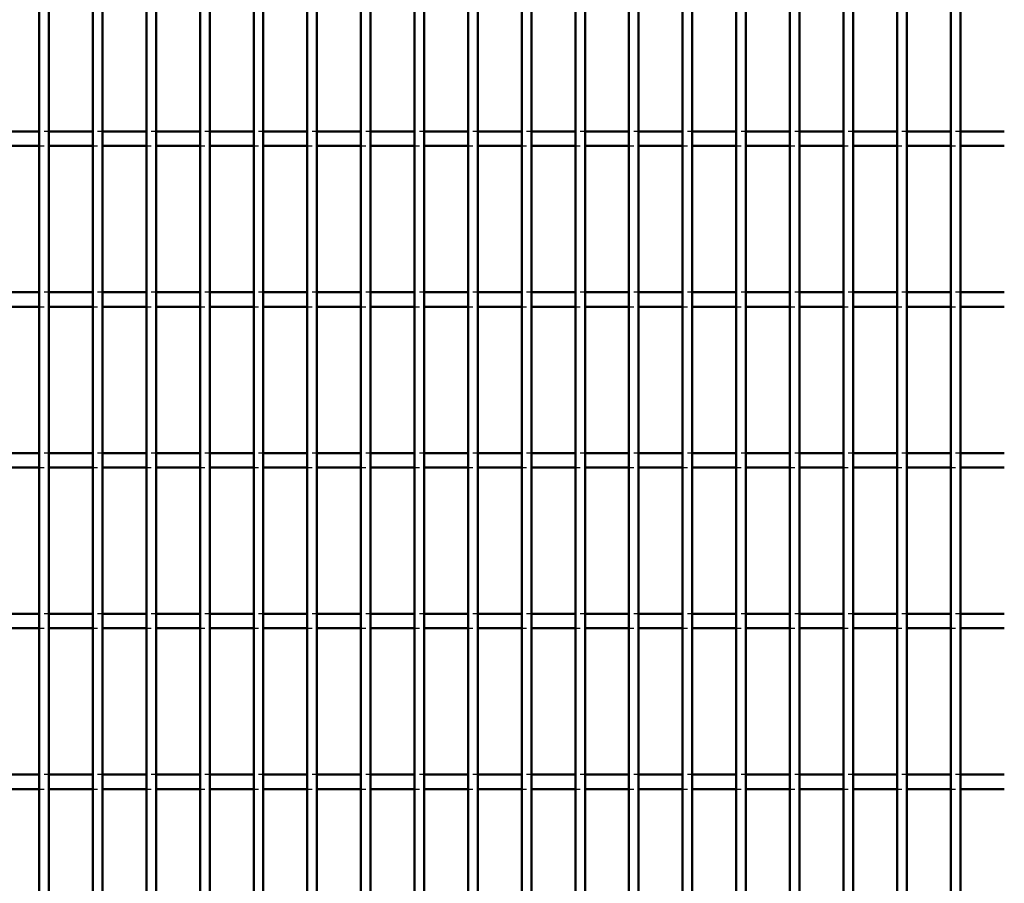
# Model space of a CAD drawing. Header units: millimetres. Extents: x -1015 to 606, y -500 to 954.
# Tile 17 of 36: x -5 to 199, y -321 to -142. Entities that reach past the tile are written whole.
import ezdxf

# ---------------------------------------------------------------- set-up
doc = ezdxf.new("R2010")
doc.units = ezdxf.units.MM
doc.linetypes.add('Dashed', pattern=[2, 1, -1])
doc.layers.add('AM_0', color=7, linetype='Continuous', lineweight=50)
doc.layers.add('AM_9', color=6, linetype='Dashed', lineweight=25)

# ---------------------------------------------------------------- blocks, each defined once
blk = doc.blocks.new('56_uoerpp81ptu5uojywpl67w0cf________0_in_LPPX423303311311120010003500_4')
at = {"layer": 'AM_0'}
for p, q in [((-1, -497), (-1, 497)), ((1, -497), (1, 497))]:
    blk.add_line(p, q, dxfattribs=at)
blk = doc.blocks.new('57_gvm1mjuqu3cnvbwqwsistt5ks________0_in_LPPX423303311311120010003500_4')
at = {"layer": 'AM_0'}
for p, q in [((10.11, -497), (10.11, 497)), ((12.11, -497), (12.11, 497))]:
    blk.add_line(p, q, dxfattribs=at)
blk = doc.blocks.new('58_kclb6s230ifr5e3gq41ciumvo________0_in_LPPX423303311311120010003500_4')
at = {"layer": 'AM_0'}
for p, q in [((21.22, -497), (21.22, 497)), ((23.22, -497), (23.22, 497))]:
    blk.add_line(p, q, dxfattribs=at)
blk = doc.blocks.new('59_9m8desiyjl9b5u0c3hhc4vgta________0_in_LPPX423303311311120010003500_4')
at = {"layer": 'AM_0'}
for p, q in [((32.33, -497), (32.33, 497)), ((34.33, -497), (34.33, 497))]:
    blk.add_line(p, q, dxfattribs=at)
blk = doc.blocks.new('60_0ws9tdhe1300vcd2jhsuzilxo________0_in_LPPX423303311311120010003500_4')
at = {"layer": 'AM_0'}
for p, q in [((43.44, -497), (43.44, 497)), ((45.44, -497), (45.44, 497))]:
    blk.add_line(p, q, dxfattribs=at)
blk = doc.blocks.new('61_7e2ougf6erd9epxibuwu57p3f________0_in_LPPX423303311311120010003500_4')
at = {"layer": 'AM_0'}
for p, q in [((54.55, -497), (54.55, 497)), ((56.55, -497), (56.55, 497))]:
    blk.add_line(p, q, dxfattribs=at)
blk = doc.blocks.new('62_j7pazp85qiwyb54dxf8vca25g________0_in_LPPX423303311311120010003500_4')
at = {"layer": 'AM_0'}
for p, q in [((65.66, -497), (65.66, 497)), ((67.66, -497), (67.66, 497))]:
    blk.add_line(p, q, dxfattribs=at)
blk = doc.blocks.new('63_m4329cs6i5uls6myivw9y4agn________0_in_LPPX423303311311120010003500_4')
at = {"layer": 'AM_0'}
for p, q in [((76.77, -497), (76.77, 497)), ((78.77, -497), (78.77, 497))]:
    blk.add_line(p, q, dxfattribs=at)
blk = doc.blocks.new('64_u7atix37ni8zf929omebf1moi________0_in_LPPX423303311311120010003500_4')
at = {"layer": 'AM_0'}
for p, q in [((87.88, -497), (87.88, 497)), ((89.88, -497), (89.88, 497))]:
    blk.add_line(p, q, dxfattribs=at)
blk = doc.blocks.new('65_zr0mignyubwktvem1t0wiz1cq________0_in_LPPX423303311311120010003500_4')
at = {"layer": 'AM_0'}
for p, q in [((98.99, -497), (98.99, 497)), ((100.99, -497), (100.99, 497))]:
    blk.add_line(p, q, dxfattribs=at)
blk = doc.blocks.new('66_3dmpc7u2wbqdyy9wiaiymqarm________0_in_LPPX423303311311120010003500_4')
at = {"layer": 'AM_0'}
for p, q in [((110.1, -497), (110.1, 497)), ((112.1, -497), (112.1, 497))]:
    blk.add_line(p, q, dxfattribs=at)
blk = doc.blocks.new('67_rr1tlcxzm94jnszt5ls4ppiva________0_in_LPPX423303311311120010003500_4')
at = {"layer": 'AM_0'}
for p, q in [((121.21, -497), (121.21, 497)), ((123.21, -497), (123.21, 497))]:
    blk.add_line(p, q, dxfattribs=at)
blk = doc.blocks.new('68_kql9dbql59dmrleba5n6et5jm________0_in_LPPX423303311311120010003500_4')
at = {"layer": 'AM_0'}
for p, q in [((132.32, -497), (132.32, 497)), ((134.32, -497), (134.32, 497))]:
    blk.add_line(p, q, dxfattribs=at)
blk = doc.blocks.new('69_80vpjhlj8lkz0ya49frndoopg________0_in_LPPX423303311311120010003500_4')
at = {"layer": 'AM_0'}
for p, q in [((143.43, -497), (143.43, 497)), ((145.43, -497), (145.43, 497))]:
    blk.add_line(p, q, dxfattribs=at)
blk = doc.blocks.new('70_hesecd1q8q2goyt0jhctqt7cl________0_in_LPPX423303311311120010003500_4')
at = {"layer": 'AM_0'}
for p, q in [((154.54, -497), (154.54, 497)), ((156.54, -497), (156.54, 497))]:
    blk.add_line(p, q, dxfattribs=at)
blk = doc.blocks.new('71_36qro5rn18f7br01eiq4wylob________0_in_LPPX423303311311120010003500_4')
at = {"layer": 'AM_0'}
for p, q in [((165.65, -497), (165.65, 497)), ((167.65, -497), (167.65, 497))]:
    blk.add_line(p, q, dxfattribs=at)
blk = doc.blocks.new('72_9myhfhm7tipx94lnsnfmjha6i________0_in_LPPX423303311311120010003500_4')
at = {"layer": 'AM_0'}
for p, q in [((176.76, -497), (176.76, 497)), ((178.76, -497), (178.76, 497))]:
    blk.add_line(p, q, dxfattribs=at)
blk = doc.blocks.new('73_fdzqw3uieacxd76lbepec59bh________0_in_LPPX423303311311120010003500_4')
at = {"layer": 'AM_0'}
for p, q in [((187.87, -497), (187.87, 497)), ((189.87, -497), (189.87, 497))]:
    blk.add_line(p, q, dxfattribs=at)
blk = doc.blocks.new('116_nidzc0pon7cv9xor8v30og95o________0_in_LPPX423303311311120010003500_4')
at = {"layer": 'AM_0'}
for p, q in [((-1, -298.47), (-10.11, -298.47)), ((-1, -298.47), (-1, -301.47)), ((1, -301.47), (1, -298.47)), ((10.11, -298.47), (1, -298.47)), ((10.11, -298.47), (10.11, -301.47)), ((12.11, -301.47), (12.11, -298.47)), ((21.22, -298.47), (12.11, -298.47)), ((21.22, -298.47), (21.22, -301.47)), ((23.22, -301.47), (23.22, -298.47)), ((32.33, -298.47), (23.22, -298.47)), ((32.33, -298.47), (32.33, -301.47)), ((34.33, -301.47), (34.33, -298.47)), ((43.44, -298.47), (34.33, -298.47)), ((43.44, -298.47), (43.44, -301.47)), ((45.44, -301.47), (45.44, -298.47)), ((54.55, -298.47), (45.44, -298.47)), ((54.55, -298.47), (54.55, -301.47)), ((56.55, -301.47), (56.55, -298.47)), ((65.66, -298.47), (56.55, -298.47)), ((65.66, -298.47), (65.66, -301.47)), ((67.66, -301.47), (67.66, -298.47)), ((76.77, -298.47), (67.66, -298.47)), ((76.77, -298.47), (76.77, -301.47)), ((78.77, -301.47), (78.77, -298.47)), ((87.88, -298.47), (78.77, -298.47)), ((87.88, -298.47), (87.88, -301.47)), ((89.88, -301.47), (89.88, -298.47)), ((98.99, -298.47), (89.88, -298.47)), ((98.99, -298.47), (98.99, -301.47)), ((100.99, -301.47), (100.99, -298.47)), ((110.1, -298.47), (100.99, -298.47)), ((110.1, -298.47), (110.1, -301.47)), ((112.1, -301.47), (112.1, -298.47)), ((121.21, -298.47), (112.1, -298.47)), ((121.21, -298.47), (121.21, -301.47)), ((123.21, -301.47), (123.21, -298.47)), ((132.32, -298.47), (123.21, -298.47)), ((132.32, -298.47), (132.32, -301.47)), ((134.32, -301.47), (134.32, -298.47)), ((143.43, -298.47), (134.32, -298.47)), ((143.43, -298.47), (143.43, -301.47)), ((145.43, -301.47), (145.43, -298.47)), ((154.54, -298.47), (145.43, -298.47)), ((154.54, -298.47), (154.54, -301.47)), ((156.54, -301.47), (156.54, -298.47)), ((165.65, -298.47), (156.54, -298.47)), ((165.65, -298.47), (165.65, -301.47)), ((167.65, -301.47), (167.65, -298.47)), ((176.76, -298.47), (167.65, -298.47)), ((176.76, -298.47), (176.76, -301.47)), ((178.76, -301.47), (178.76, -298.47)), ((187.87, -298.47), (178.76, -298.47)), ((187.87, -298.47), (187.87, -301.47)), ((189.87, -301.47), (189.87, -298.47)), ((198.98, -298.47), (189.87, -298.47)), ((-1, -301.47), (-10.11, -301.47)), ((10.11, -301.47), (1, -301.47)), ((21.22, -301.47), (12.11, -301.47)), ((32.33, -301.47), (23.22, -301.47)), ((43.44, -301.47), (34.33, -301.47)), ((54.55, -301.47), (45.44, -301.47)), ((65.66, -301.47), (56.55, -301.47)), ((76.77, -301.47), (67.66, -301.47)), ((87.88, -301.47), (78.77, -301.47)), ((98.99, -301.47), (89.88, -301.47)), ((110.1, -301.47), (100.99, -301.47)), ((121.21, -301.47), (112.1, -301.47)), ((132.32, -301.47), (123.21, -301.47)), ((143.43, -301.47), (134.32, -301.47)), ((154.54, -301.47), (145.43, -301.47)), ((165.65, -301.47), (156.54, -301.47)), ((176.76, -301.47), (167.65, -301.47)), ((187.87, -301.47), (178.76, -301.47)), ((198.98, -301.47), (189.87, -301.47))]:
    blk.add_line(p, q, dxfattribs=at)
at = {"layer": 'AM_9'}
for p, q in [((1, -298.47), (-1, -298.47)), ((12.11, -298.47), (10.11, -298.47)), ((23.22, -298.47), (21.22, -298.47)), ((34.33, -298.47), (32.33, -298.47)), ((45.44, -298.47), (43.44, -298.47)), ((56.55, -298.47), (54.55, -298.47)), ((67.66, -298.47), (65.66, -298.47)), ((78.77, -298.47), (76.77, -298.47)), ((89.88, -298.47), (87.88, -298.47)), ((100.99, -298.47), (98.99, -298.47)), ((112.1, -298.47), (110.1, -298.47)), ((123.21, -298.47), (121.21, -298.47)), ((134.32, -298.47), (132.32, -298.47)), ((145.43, -298.47), (143.43, -298.47)), ((156.54, -298.47), (154.54, -298.47)), ((167.65, -298.47), (165.65, -298.47)), ((178.76, -298.47), (176.76, -298.47)), ((189.87, -298.47), (187.87, -298.47)), ((-1, -301.47), (1, -301.47)), ((10.11, -301.47), (12.11, -301.47)), ((21.22, -301.47), (23.22, -301.47)), ((32.33, -301.47), (34.33, -301.47)), ((43.44, -301.47), (45.44, -301.47)), ((54.55, -301.47), (56.55, -301.47)), ((65.66, -301.47), (67.66, -301.47)), ((76.77, -301.47), (78.77, -301.47)), ((87.88, -301.47), (89.88, -301.47)), ((98.99, -301.47), (100.99, -301.47)), ((110.1, -301.47), (112.1, -301.47)), ((121.21, -301.47), (123.21, -301.47)), ((132.32, -301.47), (134.32, -301.47)), ((143.43, -301.47), (145.43, -301.47)), ((154.54, -301.47), (156.54, -301.47)), ((165.65, -301.47), (167.65, -301.47)), ((176.76, -301.47), (178.76, -301.47)), ((187.87, -301.47), (189.87, -301.47))]:
    blk.add_line(p, q, dxfattribs=at)
blk = doc.blocks.new('117_64mn47k6jdvgbjflolonx3yvm________0_in_LPPX423303311311120010003500_4')
at = {"layer": 'AM_0'}
for p, q in [((-1, -265.14), (-10.11, -265.14)), ((-1, -265.14), (-1, -268.14)), ((1, -268.14), (1, -265.14)), ((10.11, -265.14), (1, -265.14)), ((10.11, -265.14), (10.11, -268.14)), ((12.11, -268.14), (12.11, -265.14)), ((21.22, -265.14), (12.11, -265.14)), ((21.22, -265.14), (21.22, -268.14)), ((23.22, -268.14), (23.22, -265.14)), ((32.33, -265.14), (23.22, -265.14)), ((32.33, -265.14), (32.33, -268.14)), ((34.33, -268.14), (34.33, -265.14)), ((43.44, -265.14), (34.33, -265.14)), ((43.44, -265.14), (43.44, -268.14)), ((45.44, -268.14), (45.44, -265.14)), ((54.55, -265.14), (45.44, -265.14)), ((54.55, -265.14), (54.55, -268.14)), ((56.55, -268.14), (56.55, -265.14)), ((65.66, -265.14), (56.55, -265.14)), ((65.66, -265.14), (65.66, -268.14)), ((67.66, -268.14), (67.66, -265.14)), ((76.77, -265.14), (67.66, -265.14)), ((76.77, -265.14), (76.77, -268.14)), ((78.77, -268.14), (78.77, -265.14)), ((87.88, -265.14), (78.77, -265.14)), ((87.88, -265.14), (87.88, -268.14)), ((89.88, -268.14), (89.88, -265.14)), ((98.99, -265.14), (89.88, -265.14)), ((98.99, -265.14), (98.99, -268.14)), ((100.99, -268.14), (100.99, -265.14)), ((110.1, -265.14), (100.99, -265.14)), ((110.1, -265.14), (110.1, -268.14)), ((112.1, -268.14), (112.1, -265.14)), ((121.21, -265.14), (112.1, -265.14)), ((121.21, -265.14), (121.21, -268.14)), ((123.21, -268.14), (123.21, -265.14)), ((132.32, -265.14), (123.21, -265.14)), ((132.32, -265.14), (132.32, -268.14)), ((134.32, -268.14), (134.32, -265.14)), ((143.43, -265.14), (134.32, -265.14)), ((143.43, -265.14), (143.43, -268.14)), ((145.43, -268.14), (145.43, -265.14)), ((154.54, -265.14), (145.43, -265.14)), ((154.54, -265.14), (154.54, -268.14)), ((156.54, -268.14), (156.54, -265.14)), ((165.65, -265.14), (156.54, -265.14)), ((165.65, -265.14), (165.65, -268.14)), ((167.65, -268.14), (167.65, -265.14)), ((176.76, -265.14), (167.65, -265.14)), ((176.76, -265.14), (176.76, -268.14)), ((178.76, -268.14), (178.76, -265.14)), ((187.87, -265.14), (178.76, -265.14)), ((187.87, -265.14), (187.87, -268.14)), ((189.87, -268.14), (189.87, -265.14)), ((198.98, -265.14), (189.87, -265.14)), ((-1, -268.14), (-10.11, -268.14)), ((10.11, -268.14), (1, -268.14)), ((21.22, -268.14), (12.11, -268.14)), ((32.33, -268.14), (23.22, -268.14)), ((43.44, -268.14), (34.33, -268.14)), ((54.55, -268.14), (45.44, -268.14)), ((65.66, -268.14), (56.55, -268.14)), ((76.77, -268.14), (67.66, -268.14)), ((87.88, -268.14), (78.77, -268.14)), ((98.99, -268.14), (89.88, -268.14)), ((110.1, -268.14), (100.99, -268.14)), ((121.21, -268.14), (112.1, -268.14)), ((132.32, -268.14), (123.21, -268.14)), ((143.43, -268.14), (134.32, -268.14)), ((154.54, -268.14), (145.43, -268.14)), ((165.65, -268.14), (156.54, -268.14)), ((176.76, -268.14), (167.65, -268.14)), ((187.87, -268.14), (178.76, -268.14)), ((198.98, -268.14), (189.87, -268.14))]:
    blk.add_line(p, q, dxfattribs=at)
at = {"layer": 'AM_9'}
for p, q in [((1, -265.14), (-1, -265.14)), ((12.11, -265.14), (10.11, -265.14)), ((23.22, -265.14), (21.22, -265.14)), ((34.33, -265.14), (32.33, -265.14)), ((45.44, -265.14), (43.44, -265.14)), ((56.55, -265.14), (54.55, -265.14)), ((67.66, -265.14), (65.66, -265.14)), ((78.77, -265.14), (76.77, -265.14)), ((89.88, -265.14), (87.88, -265.14)), ((100.99, -265.14), (98.99, -265.14)), ((112.1, -265.14), (110.1, -265.14)), ((123.21, -265.14), (121.21, -265.14)), ((134.32, -265.14), (132.32, -265.14)), ((145.43, -265.14), (143.43, -265.14)), ((156.54, -265.14), (154.54, -265.14)), ((167.65, -265.14), (165.65, -265.14)), ((178.76, -265.14), (176.76, -265.14)), ((189.87, -265.14), (187.87, -265.14)), ((-1, -268.14), (1, -268.14)), ((10.11, -268.14), (12.11, -268.14)), ((21.22, -268.14), (23.22, -268.14)), ((32.33, -268.14), (34.33, -268.14)), ((43.44, -268.14), (45.44, -268.14)), ((54.55, -268.14), (56.55, -268.14)), ((65.66, -268.14), (67.66, -268.14)), ((76.77, -268.14), (78.77, -268.14)), ((87.88, -268.14), (89.88, -268.14)), ((98.99, -268.14), (100.99, -268.14)), ((110.1, -268.14), (112.1, -268.14)), ((121.21, -268.14), (123.21, -268.14)), ((132.32, -268.14), (134.32, -268.14)), ((143.43, -268.14), (145.43, -268.14)), ((154.54, -268.14), (156.54, -268.14)), ((165.65, -268.14), (167.65, -268.14)), ((176.76, -268.14), (178.76, -268.14)), ((187.87, -268.14), (189.87, -268.14))]:
    blk.add_line(p, q, dxfattribs=at)
blk = doc.blocks.new('118_aao4uvldsniqbxkd6kvx52f9j________0_in_LPPX423303311311120010003500_4')
at = {"layer": 'AM_0'}
for p, q in [((-1, -231.81), (-10.11, -231.81)), ((-1, -231.81), (-1, -234.81)), ((1, -234.81), (1, -231.81)), ((10.11, -231.81), (1, -231.81)), ((10.11, -231.81), (10.11, -234.81)), ((12.11, -234.81), (12.11, -231.81)), ((21.22, -231.81), (12.11, -231.81)), ((21.22, -231.81), (21.22, -234.81)), ((23.22, -234.81), (23.22, -231.81)), ((32.33, -231.81), (23.22, -231.81)), ((32.33, -231.81), (32.33, -234.81)), ((34.33, -234.81), (34.33, -231.81)), ((43.44, -231.81), (34.33, -231.81)), ((43.44, -231.81), (43.44, -234.81)), ((45.44, -234.81), (45.44, -231.81)), ((54.55, -231.81), (45.44, -231.81)), ((54.55, -231.81), (54.55, -234.81)), ((56.55, -234.81), (56.55, -231.81)), ((65.66, -231.81), (56.55, -231.81)), ((65.66, -231.81), (65.66, -234.81)), ((67.66, -234.81), (67.66, -231.81)), ((76.77, -231.81), (67.66, -231.81)), ((76.77, -231.81), (76.77, -234.81)), ((78.77, -234.81), (78.77, -231.81)), ((87.88, -231.81), (78.77, -231.81)), ((87.88, -231.81), (87.88, -234.81)), ((89.88, -234.81), (89.88, -231.81)), ((98.99, -231.81), (89.88, -231.81)), ((98.99, -231.81), (98.99, -234.81)), ((100.99, -234.81), (100.99, -231.81)), ((110.1, -231.81), (100.99, -231.81)), ((110.1, -231.81), (110.1, -234.81)), ((112.1, -234.81), (112.1, -231.81)), ((121.21, -231.81), (112.1, -231.81)), ((121.21, -231.81), (121.21, -234.81)), ((123.21, -234.81), (123.21, -231.81)), ((132.32, -231.81), (123.21, -231.81)), ((132.32, -231.81), (132.32, -234.81)), ((134.32, -234.81), (134.32, -231.81)), ((143.43, -231.81), (134.32, -231.81)), ((143.43, -231.81), (143.43, -234.81)), ((145.43, -234.81), (145.43, -231.81)), ((154.54, -231.81), (145.43, -231.81)), ((154.54, -231.81), (154.54, -234.81)), ((156.54, -234.81), (156.54, -231.81)), ((165.65, -231.81), (156.54, -231.81)), ((165.65, -231.81), (165.65, -234.81)), ((167.65, -234.81), (167.65, -231.81)), ((176.76, -231.81), (167.65, -231.81)), ((176.76, -231.81), (176.76, -234.81)), ((178.76, -234.81), (178.76, -231.81)), ((187.87, -231.81), (178.76, -231.81)), ((187.87, -231.81), (187.87, -234.81)), ((189.87, -234.81), (189.87, -231.81)), ((198.98, -231.81), (189.87, -231.81)), ((-1, -234.81), (-10.11, -234.81)), ((10.11, -234.81), (1, -234.81)), ((21.22, -234.81), (12.11, -234.81)), ((32.33, -234.81), (23.22, -234.81)), ((43.44, -234.81), (34.33, -234.81)), ((54.55, -234.81), (45.44, -234.81)), ((65.66, -234.81), (56.55, -234.81)), ((76.77, -234.81), (67.66, -234.81)), ((87.88, -234.81), (78.77, -234.81)), ((98.99, -234.81), (89.88, -234.81)), ((110.1, -234.81), (100.99, -234.81)), ((121.21, -234.81), (112.1, -234.81)), ((132.32, -234.81), (123.21, -234.81)), ((143.43, -234.81), (134.32, -234.81)), ((154.54, -234.81), (145.43, -234.81)), ((165.65, -234.81), (156.54, -234.81)), ((176.76, -234.81), (167.65, -234.81)), ((187.87, -234.81), (178.76, -234.81)), ((198.98, -234.81), (189.87, -234.81))]:
    blk.add_line(p, q, dxfattribs=at)
at = {"layer": 'AM_9'}
for p, q in [((1, -231.81), (-1, -231.81)), ((12.11, -231.81), (10.11, -231.81)), ((23.22, -231.81), (21.22, -231.81)), ((34.33, -231.81), (32.33, -231.81)), ((45.44, -231.81), (43.44, -231.81)), ((56.55, -231.81), (54.55, -231.81)), ((67.66, -231.81), (65.66, -231.81)), ((78.77, -231.81), (76.77, -231.81)), ((89.88, -231.81), (87.88, -231.81)), ((100.99, -231.81), (98.99, -231.81)), ((112.1, -231.81), (110.1, -231.81)), ((123.21, -231.81), (121.21, -231.81)), ((134.32, -231.81), (132.32, -231.81)), ((145.43, -231.81), (143.43, -231.81)), ((156.54, -231.81), (154.54, -231.81)), ((167.65, -231.81), (165.65, -231.81)), ((178.76, -231.81), (176.76, -231.81)), ((189.87, -231.81), (187.87, -231.81)), ((-1, -234.81), (1, -234.81)), ((10.11, -234.81), (12.11, -234.81)), ((21.22, -234.81), (23.22, -234.81)), ((32.33, -234.81), (34.33, -234.81)), ((43.44, -234.81), (45.44, -234.81)), ((54.55, -234.81), (56.55, -234.81)), ((65.66, -234.81), (67.66, -234.81)), ((76.77, -234.81), (78.77, -234.81)), ((87.88, -234.81), (89.88, -234.81)), ((98.99, -234.81), (100.99, -234.81)), ((110.1, -234.81), (112.1, -234.81)), ((121.21, -234.81), (123.21, -234.81)), ((132.32, -234.81), (134.32, -234.81)), ((143.43, -234.81), (145.43, -234.81)), ((154.54, -234.81), (156.54, -234.81)), ((165.65, -234.81), (167.65, -234.81)), ((176.76, -234.81), (178.76, -234.81)), ((187.87, -234.81), (189.87, -234.81))]:
    blk.add_line(p, q, dxfattribs=at)
blk = doc.blocks.new('119_z5xuaksjbywvfcntj1xahw6id________0_in_LPPX423303311311120010003500_4')
at = {"layer": 'AM_0'}
for p, q in [((-1, -198.48), (-10.11, -198.48)), ((-1, -198.48), (-1, -201.48)), ((1, -201.48), (1, -198.48)), ((10.11, -198.48), (1, -198.48)), ((10.11, -198.48), (10.11, -201.48)), ((12.11, -201.48), (12.11, -198.48)), ((21.22, -198.48), (12.11, -198.48)), ((21.22, -198.48), (21.22, -201.48)), ((23.22, -201.48), (23.22, -198.48)), ((32.33, -198.48), (23.22, -198.48)), ((32.33, -198.48), (32.33, -201.48)), ((34.33, -201.48), (34.33, -198.48)), ((43.44, -198.48), (34.33, -198.48)), ((43.44, -198.48), (43.44, -201.48)), ((45.44, -201.48), (45.44, -198.48)), ((54.55, -198.48), (45.44, -198.48)), ((54.55, -198.48), (54.55, -201.48)), ((56.55, -201.48), (56.55, -198.48)), ((65.66, -198.48), (56.55, -198.48)), ((65.66, -198.48), (65.66, -201.48)), ((67.66, -201.48), (67.66, -198.48)), ((76.77, -198.48), (67.66, -198.48)), ((76.77, -198.48), (76.77, -201.48)), ((78.77, -201.48), (78.77, -198.48)), ((87.88, -198.48), (78.77, -198.48)), ((87.88, -198.48), (87.88, -201.48)), ((89.88, -201.48), (89.88, -198.48)), ((98.99, -198.48), (89.88, -198.48)), ((98.99, -198.48), (98.99, -201.48)), ((100.99, -201.48), (100.99, -198.48)), ((110.1, -198.48), (100.99, -198.48)), ((110.1, -198.48), (110.1, -201.48)), ((112.1, -201.48), (112.1, -198.48)), ((121.21, -198.48), (112.1, -198.48)), ((121.21, -198.48), (121.21, -201.48)), ((123.21, -201.48), (123.21, -198.48)), ((132.32, -198.48), (123.21, -198.48)), ((132.32, -198.48), (132.32, -201.48)), ((134.32, -201.48), (134.32, -198.48)), ((143.43, -198.48), (134.32, -198.48)), ((143.43, -198.48), (143.43, -201.48)), ((145.43, -201.48), (145.43, -198.48)), ((154.54, -198.48), (145.43, -198.48)), ((154.54, -198.48), (154.54, -201.48)), ((156.54, -201.48), (156.54, -198.48)), ((165.65, -198.48), (156.54, -198.48)), ((165.65, -198.48), (165.65, -201.48)), ((167.65, -201.48), (167.65, -198.48)), ((176.76, -198.48), (167.65, -198.48)), ((176.76, -198.48), (176.76, -201.48)), ((178.76, -201.48), (178.76, -198.48)), ((187.87, -198.48), (178.76, -198.48)), ((187.87, -198.48), (187.87, -201.48)), ((189.87, -201.48), (189.87, -198.48)), ((198.98, -198.48), (189.87, -198.48)), ((-1, -201.48), (-10.11, -201.48)), ((10.11, -201.48), (1, -201.48)), ((21.22, -201.48), (12.11, -201.48)), ((32.33, -201.48), (23.22, -201.48)), ((43.44, -201.48), (34.33, -201.48)), ((54.55, -201.48), (45.44, -201.48)), ((65.66, -201.48), (56.55, -201.48)), ((76.77, -201.48), (67.66, -201.48)), ((87.88, -201.48), (78.77, -201.48)), ((98.99, -201.48), (89.88, -201.48)), ((110.1, -201.48), (100.99, -201.48)), ((121.21, -201.48), (112.1, -201.48)), ((132.32, -201.48), (123.21, -201.48)), ((143.43, -201.48), (134.32, -201.48)), ((154.54, -201.48), (145.43, -201.48)), ((165.65, -201.48), (156.54, -201.48)), ((176.76, -201.48), (167.65, -201.48)), ((187.87, -201.48), (178.76, -201.48)), ((198.98, -201.48), (189.87, -201.48))]:
    blk.add_line(p, q, dxfattribs=at)
at = {"layer": 'AM_9'}
for p, q in [((1, -198.48), (-1, -198.48)), ((12.11, -198.48), (10.11, -198.48)), ((23.22, -198.48), (21.22, -198.48)), ((34.33, -198.48), (32.33, -198.48)), ((45.44, -198.48), (43.44, -198.48)), ((56.55, -198.48), (54.55, -198.48)), ((67.66, -198.48), (65.66, -198.48)), ((78.77, -198.48), (76.77, -198.48)), ((89.88, -198.48), (87.88, -198.48)), ((100.99, -198.48), (98.99, -198.48)), ((112.1, -198.48), (110.1, -198.48)), ((123.21, -198.48), (121.21, -198.48)), ((134.32, -198.48), (132.32, -198.48)), ((145.43, -198.48), (143.43, -198.48)), ((156.54, -198.48), (154.54, -198.48)), ((167.65, -198.48), (165.65, -198.48)), ((178.76, -198.48), (176.76, -198.48)), ((189.87, -198.48), (187.87, -198.48)), ((-1, -201.48), (1, -201.48)), ((10.11, -201.48), (12.11, -201.48)), ((21.22, -201.48), (23.22, -201.48)), ((32.33, -201.48), (34.33, -201.48)), ((43.44, -201.48), (45.44, -201.48)), ((54.55, -201.48), (56.55, -201.48)), ((65.66, -201.48), (67.66, -201.48)), ((76.77, -201.48), (78.77, -201.48)), ((87.88, -201.48), (89.88, -201.48)), ((98.99, -201.48), (100.99, -201.48)), ((110.1, -201.48), (112.1, -201.48)), ((121.21, -201.48), (123.21, -201.48)), ((132.32, -201.48), (134.32, -201.48)), ((143.43, -201.48), (145.43, -201.48)), ((154.54, -201.48), (156.54, -201.48)), ((165.65, -201.48), (167.65, -201.48)), ((176.76, -201.48), (178.76, -201.48)), ((187.87, -201.48), (189.87, -201.48))]:
    blk.add_line(p, q, dxfattribs=at)
blk = doc.blocks.new('120_aniocegwz6elx4icyugmesjta________0_in_LPPX423303311311120010003500_4')
at = {"layer": 'AM_0'}
for p, q in [((-1, -165.15), (-10.11, -165.15)), ((-1, -165.15), (-1, -168.15)), ((1, -168.15), (1, -165.15)), ((10.11, -165.15), (1, -165.15)), ((10.11, -165.15), (10.11, -168.15)), ((12.11, -168.15), (12.11, -165.15)), ((21.22, -165.15), (12.11, -165.15)), ((21.22, -165.15), (21.22, -168.15)), ((23.22, -168.15), (23.22, -165.15)), ((32.33, -165.15), (23.22, -165.15)), ((32.33, -165.15), (32.33, -168.15)), ((34.33, -168.15), (34.33, -165.15)), ((43.44, -165.15), (34.33, -165.15)), ((43.44, -165.15), (43.44, -168.15)), ((45.44, -168.15), (45.44, -165.15)), ((54.55, -165.15), (45.44, -165.15)), ((54.55, -165.15), (54.55, -168.15)), ((56.55, -168.15), (56.55, -165.15)), ((65.66, -165.15), (56.55, -165.15)), ((65.66, -165.15), (65.66, -168.15)), ((67.66, -168.15), (67.66, -165.15)), ((76.77, -165.15), (67.66, -165.15)), ((76.77, -165.15), (76.77, -168.15)), ((78.77, -168.15), (78.77, -165.15)), ((87.88, -165.15), (78.77, -165.15)), ((87.88, -165.15), (87.88, -168.15)), ((89.88, -168.15), (89.88, -165.15)), ((98.99, -165.15), (89.88, -165.15)), ((98.99, -165.15), (98.99, -168.15)), ((100.99, -168.15), (100.99, -165.15)), ((110.1, -165.15), (100.99, -165.15)), ((110.1, -165.15), (110.1, -168.15)), ((112.1, -168.15), (112.1, -165.15)), ((121.21, -165.15), (112.1, -165.15)), ((121.21, -165.15), (121.21, -168.15)), ((123.21, -168.15), (123.21, -165.15)), ((132.32, -165.15), (123.21, -165.15)), ((132.32, -165.15), (132.32, -168.15)), ((134.32, -168.15), (134.32, -165.15)), ((143.43, -165.15), (134.32, -165.15)), ((143.43, -165.15), (143.43, -168.15)), ((145.43, -168.15), (145.43, -165.15)), ((154.54, -165.15), (145.43, -165.15)), ((154.54, -165.15), (154.54, -168.15)), ((156.54, -168.15), (156.54, -165.15)), ((165.65, -165.15), (156.54, -165.15)), ((165.65, -165.15), (165.65, -168.15)), ((167.65, -168.15), (167.65, -165.15)), ((176.76, -165.15), (167.65, -165.15)), ((176.76, -165.15), (176.76, -168.15)), ((178.76, -168.15), (178.76, -165.15)), ((187.87, -165.15), (178.76, -165.15)), ((187.87, -165.15), (187.87, -168.15)), ((189.87, -168.15), (189.87, -165.15)), ((198.98, -165.15), (189.87, -165.15)), ((-1, -168.15), (-10.11, -168.15)), ((10.11, -168.15), (1, -168.15)), ((21.22, -168.15), (12.11, -168.15)), ((32.33, -168.15), (23.22, -168.15)), ((43.44, -168.15), (34.33, -168.15)), ((54.55, -168.15), (45.44, -168.15)), ((65.66, -168.15), (56.55, -168.15)), ((76.77, -168.15), (67.66, -168.15)), ((87.88, -168.15), (78.77, -168.15)), ((98.99, -168.15), (89.88, -168.15)), ((110.1, -168.15), (100.99, -168.15)), ((121.21, -168.15), (112.1, -168.15)), ((132.32, -168.15), (123.21, -168.15)), ((143.43, -168.15), (134.32, -168.15)), ((154.54, -168.15), (145.43, -168.15)), ((165.65, -168.15), (156.54, -168.15)), ((176.76, -168.15), (167.65, -168.15)), ((187.87, -168.15), (178.76, -168.15)), ((198.98, -168.15), (189.87, -168.15))]:
    blk.add_line(p, q, dxfattribs=at)
at = {"layer": 'AM_9'}
for p, q in [((1, -165.15), (-1, -165.15)), ((12.11, -165.15), (10.11, -165.15)), ((23.22, -165.15), (21.22, -165.15)), ((34.33, -165.15), (32.33, -165.15)), ((45.44, -165.15), (43.44, -165.15)), ((56.55, -165.15), (54.55, -165.15)), ((67.66, -165.15), (65.66, -165.15)), ((78.77, -165.15), (76.77, -165.15)), ((89.88, -165.15), (87.88, -165.15)), ((100.99, -165.15), (98.99, -165.15)), ((112.1, -165.15), (110.1, -165.15)), ((123.21, -165.15), (121.21, -165.15)), ((134.32, -165.15), (132.32, -165.15)), ((145.43, -165.15), (143.43, -165.15)), ((156.54, -165.15), (154.54, -165.15)), ((167.65, -165.15), (165.65, -165.15)), ((178.76, -165.15), (176.76, -165.15)), ((189.87, -165.15), (187.87, -165.15)), ((-1, -168.15), (1, -168.15)), ((10.11, -168.15), (12.11, -168.15)), ((21.22, -168.15), (23.22, -168.15)), ((32.33, -168.15), (34.33, -168.15)), ((43.44, -168.15), (45.44, -168.15)), ((54.55, -168.15), (56.55, -168.15)), ((65.66, -168.15), (67.66, -168.15)), ((76.77, -168.15), (78.77, -168.15)), ((87.88, -168.15), (89.88, -168.15)), ((98.99, -168.15), (100.99, -168.15)), ((110.1, -168.15), (112.1, -168.15)), ((121.21, -168.15), (123.21, -168.15)), ((132.32, -168.15), (134.32, -168.15)), ((143.43, -168.15), (145.43, -168.15)), ((154.54, -168.15), (156.54, -168.15)), ((165.65, -168.15), (167.65, -168.15)), ((176.76, -168.15), (178.76, -168.15)), ((187.87, -168.15), (189.87, -168.15))]:
    blk.add_line(p, q, dxfattribs=at)

msp = doc.modelspace()

# ---------------------------------------------------------------- block references
for name in ['56_uoerpp81ptu5uojywpl67w0cf________0_in_LPPX423303311311120010003500_4', '57_gvm1mjuqu3cnvbwqwsistt5ks________0_in_LPPX423303311311120010003500_4', '58_kclb6s230ifr5e3gq41ciumvo________0_in_LPPX423303311311120010003500_4', '59_9m8desiyjl9b5u0c3hhc4vgta________0_in_LPPX423303311311120010003500_4', '60_0ws9tdhe1300vcd2jhsuzilxo________0_in_LPPX423303311311120010003500_4', '61_7e2ougf6erd9epxibuwu57p3f________0_in_LPPX423303311311120010003500_4', '62_j7pazp85qiwyb54dxf8vca25g________0_in_LPPX423303311311120010003500_4', '63_m4329cs6i5uls6myivw9y4agn________0_in_LPPX423303311311120010003500_4', '64_u7atix37ni8zf929omebf1moi________0_in_LPPX423303311311120010003500_4', '65_zr0mignyubwktvem1t0wiz1cq________0_in_LPPX423303311311120010003500_4', '66_3dmpc7u2wbqdyy9wiaiymqarm________0_in_LPPX423303311311120010003500_4', '67_rr1tlcxzm94jnszt5ls4ppiva________0_in_LPPX423303311311120010003500_4', '68_kql9dbql59dmrleba5n6et5jm________0_in_LPPX423303311311120010003500_4', '69_80vpjhlj8lkz0ya49frndoopg________0_in_LPPX423303311311120010003500_4', '70_hesecd1q8q2goyt0jhctqt7cl________0_in_LPPX423303311311120010003500_4', '71_36qro5rn18f7br01eiq4wylob________0_in_LPPX423303311311120010003500_4', '72_9myhfhm7tipx94lnsnfmjha6i________0_in_LPPX423303311311120010003500_4', '73_fdzqw3uieacxd76lbepec59bh________0_in_LPPX423303311311120010003500_4', '120_aniocegwz6elx4icyugmesjta________0_in_LPPX423303311311120010003500_4', '119_z5xuaksjbywvfcntj1xahw6id________0_in_LPPX423303311311120010003500_4', '118_aao4uvldsniqbxkd6kvx52f9j________0_in_LPPX423303311311120010003500_4', '117_64mn47k6jdvgbjflolonx3yvm________0_in_LPPX423303311311120010003500_4', '116_nidzc0pon7cv9xor8v30og95o________0_in_LPPX423303311311120010003500_4']:
    msp.add_blockref(name, (0, 0))

doc.saveas('drawing.dxf')
